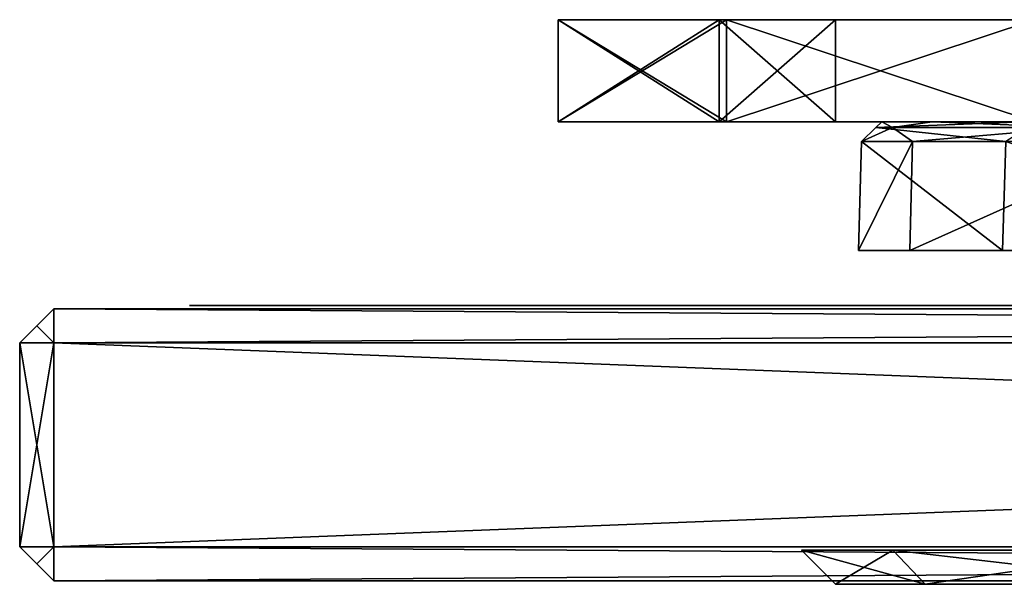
# Model space of a CAD drawing. Header units: millimetres. Extents: x -39 to 39, y -4.1 to 32.
# Tile 1 of 20: x -39 to -24.5, y -4.1 to 4.2. Entities that reach past the tile are written whole.
import ezdxf

# ---------------------------------------------------------------- set-up
doc = ezdxf.new("R2010")
doc.units = ezdxf.units.MM
doc.header["$LTSCALE"] = 65.185185
for name, color, linetype in [('163', 7, 'CONTINUOUS'), ('164', 7, 'CONTINUOUS'), ('193', 7, 'CONTINUOUS'), ('194', 7, 'CONTINUOUS'), ('195', 7, 'CONTINUOUS'), ('199', 7, 'CONTINUOUS'), ('200', 7, 'CONTINUOUS'), ('201', 7, 'CONTINUOUS'), ('288', 7, 'CONTINUOUS'), ('289', 7, 'CONTINUOUS'), ('290', 7, 'CONTINUOUS'), ('291', 7, 'CONTINUOUS'), ('292', 7, 'CONTINUOUS'), ('294', 7, 'CONTINUOUS'), ('295', 7, 'CONTINUOUS'), ('298', 7, 'CONTINUOUS'), ('299', 7, 'CONTINUOUS'), ('300', 7, 'CONTINUOUS'), ('302', 7, 'CONTINUOUS'), ('303', 7, 'CONTINUOUS'), ('304', 7, 'CONTINUOUS'), ('306', 7, 'CONTINUOUS'), ('307', 7, 'CONTINUOUS'), ('308', 7, 'CONTINUOUS'), ('309', 7, 'CONTINUOUS')]:
    doc.layers.add(name, color=color, linetype=linetype)

msp = doc.modelspace()

# ---------------------------------------------------------------- linework, layer by layer
at = {"layer": '163', "linetype": 'Continuous'}
for points in [[(-25.867, 2.408, 6.617), (-26.615, 2.408, -2.124), (-26.659, 0.808, -2.105), (-25.867, 2.408, 6.617)], [(-26.659, 0.808, -2.105), (-26.615, 2.408, -2.124), (-24.539, 0.808, -10.628), (-26.659, 0.808, -2.105)], [(-25.903, 0.808, 6.645), (-25.867, 2.408, 6.617), (-26.659, 0.808, -2.105), (-25.903, 0.808, 6.645)], [(-26.615, 2.408, -2.124), (-24.49, 2.408, -10.636), (-24.539, 0.808, -10.628), (-26.615, 2.408, -2.124)], [(-22.326, 2.408, 14.644), (-25.867, 2.408, 6.617), (-25.903, 0.808, 6.645), (-22.326, 2.408, 14.644)], [(-22.353, 0.808, 14.678), (-22.326, 2.408, 14.644), (-25.903, 0.808, 6.645), (-22.353, 0.808, 14.678)], [(-24.49, 2.408, -10.636), (-19.773, 0.808, -18.004), (-24.539, 0.808, -10.628), (-24.49, 2.408, -10.636)]]:
    msp.add_3dface(points, dxfattribs=at)
at = {"layer": '164', "linetype": 'Continuous'}
for points in [[(-24.49, 2.408, -10.636), (-26.615, 2.408, -2.124), (-26.406, 2.615, -3.282), (-24.49, 2.408, -10.636)], [(-26.615, 2.408, -2.124), (-25.867, 2.408, 6.617), (-26.158, 2.615, 4.88), (-26.615, 2.408, -2.124)], [(-26.406, 2.615, -3.282), (-26.615, 2.408, -2.124), (-26.158, 2.615, 4.88), (-26.406, 2.615, -3.282)], [(-24.168, 2.615, -11.135), (-26.406, 2.615, -3.282), (-24.215, 2.7, -10.517), (-24.168, 2.615, -11.135)], [(-26.406, 2.615, -3.282), (-26.158, 2.615, 4.88), (-26.316, 2.7, -2.1), (-26.406, 2.615, -3.282)], [(-24.215, 2.7, -10.517), (-26.406, 2.615, -3.282), (-26.316, 2.7, -2.1), (-24.215, 2.7, -10.517)], [(-24.168, 2.615, -11.135), (-24.49, 2.408, -10.636), (-26.406, 2.615, -3.282), (-24.168, 2.615, -11.135)], [(-26.316, 2.7, -2.1), (-26.158, 2.615, 4.88), (-25.576, 2.7, 6.543), (-26.316, 2.7, -2.1)], [(-26.158, 2.615, 4.88), (-23.447, 2.615, 12.582), (-25.576, 2.7, 6.543), (-26.158, 2.615, 4.88)], [(-26.158, 2.615, 4.88), (-25.867, 2.408, 6.617), (-23.447, 2.615, 12.582), (-26.158, 2.615, 4.88)], [(-25.867, 2.408, 6.617), (-22.326, 2.408, 14.644), (-23.447, 2.615, 12.582), (-25.867, 2.408, 6.617)], [(-25.576, 2.7, 6.543), (-23.447, 2.615, 12.582), (-22.075, 2.7, 14.48), (-25.576, 2.7, 6.543)]]:
    msp.add_3dface(points, dxfattribs=at)
at = {"layer": '193', "color": 8, "linetype": 'Continuous', "true_color": 0x787878}
for points in [[(28.602, 2.7, 13.198), (-31.079, 2.7, 5.131), (31.079, 2.7, 5.131), (28.602, 2.7, 13.198)], [(-28.602, 2.7, 13.198), (-31.079, 2.7, 5.131), (28.602, 2.7, 13.198), (-28.602, 2.7, 13.198)], [(-31.079, 2.7, 5.131), (-28.71, 2.7, 4.326), (31.079, 2.7, 5.131), (-31.079, 2.7, 5.131)], [(-31.079, 2.7, -5.131), (-28.602, 2.7, -13.198), (31.079, 2.7, -5.131), (-31.079, 2.7, -5.131)], [(-28.71, 2.7, -4.326), (-31.079, 2.7, -5.131), (28.71, 2.7, -4.326), (-28.71, 2.7, -4.326)], [(28.71, 2.7, -4.326), (-31.079, 2.7, -5.131), (31.079, 2.7, -5.131), (28.71, 2.7, -4.326)], [(31.079, 2.7, 5.131), (-28.71, 2.7, 4.326), (28.71, 2.7, 4.326), (31.079, 2.7, 5.131)], [(-28.71, 2.7, 4.326), (-27, 2.7, 2.5), (28.71, 2.7, 4.326), (-28.71, 2.7, 4.326)], [(27, 2.7, -2.5), (-28.71, 2.7, -4.326), (28.71, 2.7, -4.326), (27, 2.7, -2.5)], [(-27, 2.7, -2.5), (-28.71, 2.7, -4.326), (27, 2.7, -2.5), (-27, 2.7, -2.5)], [(24.071, 2.7, 20.319), (-28.602, 2.7, 13.198), (28.602, 2.7, 13.198), (24.071, 2.7, 20.319)], [(-24.071, 2.7, 20.319), (-28.602, 2.7, 13.198), (24.071, 2.7, 20.319), (-24.071, 2.7, 20.319)], [(-28.602, 2.7, -13.198), (-24.071, 2.7, -20.319), (28.602, 2.7, -13.198), (-28.602, 2.7, -13.198)], [(31.079, 2.7, -5.131), (-28.602, 2.7, -13.198), (28.602, 2.7, -13.198), (31.079, 2.7, -5.131)], [(28.71, 2.7, 4.326), (-27, 2.7, 2.5), (27, 2.7, 2.5), (28.71, 2.7, 4.326)], [(27, 2.7, 2.5), (-27, 2.7, -2.5), (27, 2.7, -2.5), (27, 2.7, 2.5)], [(-27, 2.7, 2.5), (-27, 2.7, -2.5), (27, 2.7, 2.5), (-27, 2.7, 2.5)]]:
    msp.add_3dface(points, dxfattribs=at)
at = {"layer": '194', "color": 8, "linetype": 'Continuous', "true_color": 0x787878}
for points in [[(-28.71, 4.2, -4.326), (31.079, 4.2, -5.131), (-31.079, 4.2, -5.131), (-28.71, 4.2, -4.326)], [(-28.602, 4.2, 13.198), (31.079, 4.2, 5.131), (-31.079, 4.2, 5.131), (-28.602, 4.2, 13.198)], [(-31.079, 4.2, -5.131), (28.602, 4.2, -13.198), (-28.602, 4.2, -13.198), (-31.079, 4.2, -5.131)], [(31.079, 4.2, -5.131), (28.602, 4.2, -13.198), (-31.079, 4.2, -5.131), (31.079, 4.2, -5.131)], [(-31.079, 4.2, 5.131), (28.71, 4.2, 4.326), (-28.71, 4.2, 4.326), (-31.079, 4.2, 5.131)], [(31.079, 4.2, 5.131), (28.71, 4.2, 4.326), (-31.079, 4.2, 5.131), (31.079, 4.2, 5.131)], [(28.71, 4.2, -4.326), (31.079, 4.2, -5.131), (-28.71, 4.2, -4.326), (28.71, 4.2, -4.326)], [(-27, 4.2, -2.5), (28.71, 4.2, -4.326), (-28.71, 4.2, -4.326), (-27, 4.2, -2.5)], [(28.71, 4.2, 4.326), (27, 4.2, 2.5), (-28.71, 4.2, 4.326), (28.71, 4.2, 4.326)], [(-28.71, 4.2, 4.326), (27, 4.2, 2.5), (-27, 4.2, 2.5), (-28.71, 4.2, 4.326)], [(28.602, 4.2, -13.198), (24.071, 4.2, -20.319), (-28.602, 4.2, -13.198), (28.602, 4.2, -13.198)], [(-28.602, 4.2, -13.198), (24.071, 4.2, -20.319), (-24.071, 4.2, -20.319), (-28.602, 4.2, -13.198)], [(-24.071, 4.2, 20.319), (28.602, 4.2, 13.198), (-28.602, 4.2, 13.198), (-24.071, 4.2, 20.319)], [(28.602, 4.2, 13.198), (31.079, 4.2, 5.131), (-28.602, 4.2, 13.198), (28.602, 4.2, 13.198)], [(27, 4.2, -2.5), (28.71, 4.2, -4.326), (-27, 4.2, -2.5), (27, 4.2, -2.5)], [(27, 4.2, 2.5), (27, 4.2, -2.5), (-27, 4.2, 2.5), (27, 4.2, 2.5)], [(-27, 4.2, 2.5), (27, 4.2, -2.5), (-27, 4.2, -2.5), (-27, 4.2, 2.5)]]:
    msp.add_3dface(points, dxfattribs=at)
at = {"layer": '195', "color": 8, "linetype": 'Continuous', "true_color": 0x787878}
for points in [[(-28.602, 2.7, 13.198), (-28.602, 4.2, 13.198), (-31.079, 4.2, 5.131), (-28.602, 2.7, 13.198)], [(-31.079, 2.7, 5.131), (-28.602, 2.7, 13.198), (-31.079, 4.2, 5.131), (-31.079, 2.7, 5.131)], [(-31.079, 2.7, -5.131), (-31.079, 4.2, -5.131), (-28.602, 4.2, -13.198), (-31.079, 2.7, -5.131)], [(-28.602, 2.7, -13.198), (-31.079, 2.7, -5.131), (-28.602, 4.2, -13.198), (-28.602, 2.7, -13.198)], [(-24.071, 2.7, 20.319), (-24.071, 4.2, 20.319), (-28.602, 4.2, 13.198), (-24.071, 2.7, 20.319)], [(-28.602, 2.7, 13.198), (-24.071, 2.7, 20.319), (-28.602, 4.2, 13.198), (-28.602, 2.7, 13.198)], [(-28.602, 2.7, -13.198), (-28.602, 4.2, -13.198), (-24.071, 4.2, -20.319), (-28.602, 2.7, -13.198)], [(-24.071, 2.7, -20.319), (-28.602, 2.7, -13.198), (-24.071, 4.2, -20.319), (-24.071, 2.7, -20.319)]]:
    msp.add_3dface(points, dxfattribs=at)
at = {"layer": '199', "color": 8, "linetype": 'Continuous', "true_color": 0x787878}
for points in [[(-27, 2.7, -2.5), (-27, 2.7, 2.5), (-27, 4.2, -2.5), (-27, 2.7, -2.5)], [(-27, 2.7, 2.5), (-27, 4.2, 2.5), (-27, 4.2, -2.5), (-27, 2.7, 2.5)]]:
    msp.add_3dface(points, dxfattribs=at)
at = {"layer": '200', "color": 8, "linetype": 'Continuous', "true_color": 0x787878}
for points in [[(-31.079, 2.7, -5.131), (-28.71, 2.7, -4.326), (-31.079, 4.2, -5.131), (-31.079, 2.7, -5.131)], [(-28.71, 2.7, -4.326), (-28.71, 4.2, -4.326), (-31.079, 4.2, -5.131), (-28.71, 2.7, -4.326)], [(-28.71, 2.7, -4.326), (-27, 2.7, -2.5), (-28.71, 4.2, -4.326), (-28.71, 2.7, -4.326)], [(-27, 2.7, -2.5), (-27, 4.2, -2.5), (-28.71, 4.2, -4.326), (-27, 2.7, -2.5)]]:
    msp.add_3dface(points, dxfattribs=at)
at = {"layer": '201', "color": 8, "linetype": 'Continuous', "true_color": 0x787878}
for points in [[(-28.71, 2.7, 4.326), (-31.079, 2.7, 5.131), (-28.71, 4.2, 4.326), (-28.71, 2.7, 4.326)], [(-31.079, 2.7, 5.131), (-31.079, 4.2, 5.131), (-28.71, 4.2, 4.326), (-31.079, 2.7, 5.131)], [(-27, 2.7, 2.5), (-28.71, 2.7, 4.326), (-27, 4.2, 2.5), (-27, 2.7, 2.5)], [(-28.71, 2.7, 4.326), (-28.71, 4.2, 4.326), (-27, 4.2, 2.5), (-28.71, 2.7, 4.326)]]:
    msp.add_3dface(points, dxfattribs=at)
at = {"layer": '288', "color": 18, "linetype": 'Continuous', "true_color": 0x000000}
for points in [[(-36.5, 0, -36.5), (-36.5, 0, 36.5), (36.5, 0, -36.5), (-36.5, 0, -36.5)], [(36.5, 0, -36.5), (-36.5, 0, 36.5), (36.5, 0, 36.5), (36.5, 0, -36.5)]]:
    msp.add_3dface(points, dxfattribs=at)
at = {"layer": '289', "linetype": 'Continuous'}
for points in [[(38.5, -0.05, 38.5), (-38.5, -0.05, -38.5), (-38.5, -0.05, 38.5), (38.5, -0.05, 38.5)], [(38.5, -0.05, -38.5), (-38.5, -0.05, -38.5), (38.5, -0.05, 38.5), (38.5, -0.05, -38.5)]]:
    msp.add_3dface(points, dxfattribs=at)
at = {"layer": '290', "linetype": 'Continuous'}
for points in [[(38.5, -4.05, -38.5), (-38.5, -4.05, 38.5), (-38.5, -4.05, -38.5), (38.5, -4.05, -38.5)], [(38.5, -4.05, 38.5), (-38.5, -4.05, 38.5), (38.5, -4.05, -38.5), (38.5, -4.05, 38.5)]]:
    msp.add_3dface(points, dxfattribs=at)
at = {"layer": '291', "linetype": 'Continuous'}
for points in [[(-39, -3.55, -38.5), (-39, -3.55, 38.5), (-39, -0.55, -38.5), (-39, -3.55, -38.5)], [(-39, -0.55, -38.5), (-39, -3.55, 38.5), (-39, -0.55, 38.5), (-39, -0.55, -38.5)]]:
    msp.add_3dface(points, dxfattribs=at)
at = {"layer": '292', "linetype": 'Continuous'}
for points in [[(38.5, -0.55, -39), (38.5, -3.55, -39), (-38.5, -3.55, -39), (38.5, -0.55, -39)], [(-38.5, -0.55, -39), (38.5, -0.55, -39), (-38.5, -3.55, -39), (-38.5, -0.55, -39)]]:
    msp.add_3dface(points, dxfattribs=at)
at = {"layer": '294', "linetype": 'Continuous'}
for points in [[(-38.5, -0.55, 39), (38.5, -3.55, 39), (38.5, -0.55, 39), (-38.5, -0.55, 39)], [(-38.5, -3.55, 39), (38.5, -3.55, 39), (-38.5, -0.55, 39), (-38.5, -3.55, 39)]]:
    msp.add_3dface(points, dxfattribs=at)
at = {"layer": '295', "linetype": 'Continuous'}
for points in [[(-38.5, -3.55, -39), (-38.5, -4.05, -38.5), (-38.75, -3.8, -38.75), (-38.5, -3.55, -39)], [(38.5, -4.05, -38.5), (-38.5, -4.05, -38.5), (38.5, -3.55, -39), (38.5, -4.05, -38.5)], [(38.5, -3.55, -39), (-38.5, -4.05, -38.5), (-38.5, -3.55, -39), (38.5, -3.55, -39)]]:
    msp.add_3dface(points, dxfattribs=at)
at = {"layer": '298', "linetype": 'Continuous'}
for points in [[(-39, -0.55, 38.5), (-38.5, -0.55, 39), (-38.75, -0.3, 38.75), (-39, -0.55, 38.5)], [(-39, -3.55, 38.5), (-38.5, -3.55, 39), (-38.5, -0.55, 39), (-39, -3.55, 38.5)], [(-39, -0.55, 38.5), (-39, -3.55, 38.5), (-38.5, -0.55, 39), (-39, -0.55, 38.5)], [(-38.5, -3.55, 39), (-39, -3.55, 38.5), (-38.75, -3.8, 38.75), (-38.5, -3.55, 39)]]:
    msp.add_3dface(points, dxfattribs=at)
at = {"layer": '299', "linetype": 'Continuous'}
for points in [[(-38.5, -4.05, -38.5), (-39, -3.55, -38.5), (-38.75, -3.8, -38.75), (-38.5, -4.05, -38.5)], [(-39, -3.55, 38.5), (-38.5, -4.05, 38.5), (-38.75, -3.8, 38.75), (-39, -3.55, 38.5)], [(-38.5, -4.05, 38.5), (-39, -3.55, 38.5), (-39, -3.55, -38.5), (-38.5, -4.05, 38.5)], [(-38.5, -4.05, -38.5), (-38.5, -4.05, 38.5), (-39, -3.55, -38.5), (-38.5, -4.05, -38.5)]]:
    msp.add_3dface(points, dxfattribs=at)
at = {"layer": '300', "linetype": 'Continuous'}
for points in [[(-38.5, -0.55, -39), (-39, -0.55, -38.5), (-38.75, -0.3, -38.75), (-38.5, -0.55, -39)], [(-39, -0.55, -38.5), (-38.5, -0.55, -39), (-38.5, -3.55, -39), (-39, -0.55, -38.5)], [(-39, -3.55, -38.5), (-39, -0.55, -38.5), (-38.5, -3.55, -39), (-39, -3.55, -38.5)], [(-39, -3.55, -38.5), (-38.5, -3.55, -39), (-38.75, -3.8, -38.75), (-39, -3.55, -38.5)]]:
    msp.add_3dface(points, dxfattribs=at)
at = {"layer": '302', "linetype": 'Continuous'}
for points in [[(-38.5, -4.05, 38.5), (-38.5, -3.55, 39), (-38.75, -3.8, 38.75), (-38.5, -4.05, 38.5)], [(-38.5, -4.05, 38.5), (38.5, -4.05, 38.5), (-38.5, -3.55, 39), (-38.5, -4.05, 38.5)], [(38.5, -4.05, 38.5), (38.5, -3.55, 39), (-38.5, -3.55, 39), (38.5, -4.05, 38.5)]]:
    msp.add_3dface(points, dxfattribs=at)
at = {"layer": '303', "linetype": 'Continuous'}
for points in [[(-38.5, -0.55, 39), (-38.5, -0.05, 38.5), (-38.75, -0.3, 38.75), (-38.5, -0.55, 39)], [(38.5, -0.05, 38.5), (-38.5, -0.05, 38.5), (38.5, -0.55, 39), (38.5, -0.05, 38.5)], [(-38.5, -0.05, 38.5), (-38.5, -0.55, 39), (38.5, -0.55, 39), (-38.5, -0.05, 38.5)]]:
    msp.add_3dface(points, dxfattribs=at)
at = {"layer": '304', "linetype": 'Continuous'}
for points in [[(-38.5, -0.05, -38.5), (-38.5, -0.55, -39), (-38.75, -0.3, -38.75), (-38.5, -0.05, -38.5)], [(-38.5, -0.05, -38.5), (38.5, -0.05, -38.5), (-38.5, -0.55, -39), (-38.5, -0.05, -38.5)], [(38.5, -0.05, -38.5), (38.5, -0.55, -39), (-38.5, -0.55, -39), (38.5, -0.05, -38.5)]]:
    msp.add_3dface(points, dxfattribs=at)
at = {"layer": '306', "linetype": 'Continuous'}
for points in [[(-38.5, -0.05, 38.5), (-38.5, -0.05, -38.5), (-39, -0.55, 38.5), (-38.5, -0.05, 38.5)], [(-38.5, -0.05, -38.5), (-39, -0.55, -38.5), (-39, -0.55, 38.5), (-38.5, -0.05, -38.5)], [(-39, -0.55, -38.5), (-38.5, -0.05, -38.5), (-38.75, -0.3, -38.75), (-39, -0.55, -38.5)], [(-38.5, -0.05, 38.5), (-39, -0.55, 38.5), (-38.75, -0.3, 38.75), (-38.5, -0.05, 38.5)]]:
    msp.add_3dface(points, dxfattribs=at)
at = {"layer": '307', "linetype": 'Continuous'}
for points in [[(-25.679, -4.1, 8.343), (-27, -4.1), (-25.679, -4.1, -8.343), (-25.679, -4.1, 8.343)], [(-21.843, -4.1, -15.87), (-25.679, -4.1, 8.343), (-25.679, -4.1, -8.343), (-21.843, -4.1, -15.87)], [(-21.843, -4.1, 15.87), (-25.679, -4.1, 8.343), (-21.843, -4.1, -15.87), (-21.843, -4.1, 15.87)]]:
    msp.add_3dface(points, dxfattribs=at)
at = {"layer": '308', "linetype": 'Continuous'}
for points in [[(-27, -4.1), (-25.679, -4.1, 8.343), (-27.5, -3.6), (-27, -4.1)], [(-27.5, -3.6), (-25.679, -4.1, 8.343), (-26.154, -3.6, 8.498), (-27.5, -3.6)], [(-25.679, -4.1, 8.343), (-21.843, -4.1, 15.87), (-26.154, -3.6, 8.498), (-25.679, -4.1, 8.343)], [(-26.154, -3.6, 8.498), (-21.843, -4.1, 15.87), (-22.248, -3.6, 16.164), (-26.154, -3.6, 8.498)]]:
    msp.add_3dface(points, dxfattribs=at)
at = {"layer": '309', "linetype": 'Continuous'}
for points in [[(-27, -4.1), (-27.5, -3.6), (-26.154, -3.6, -8.498), (-27, -4.1)], [(-25.679, -4.1, -8.343), (-27, -4.1), (-26.154, -3.6, -8.498), (-25.679, -4.1, -8.343)], [(-22.248, -3.6, -16.164), (-25.679, -4.1, -8.343), (-26.154, -3.6, -8.498), (-22.248, -3.6, -16.164)], [(-21.843, -4.1, -15.87), (-25.679, -4.1, -8.343), (-22.248, -3.6, -16.164), (-21.843, -4.1, -15.87)]]:
    msp.add_3dface(points, dxfattribs=at)

doc.saveas('drawing.dxf')
